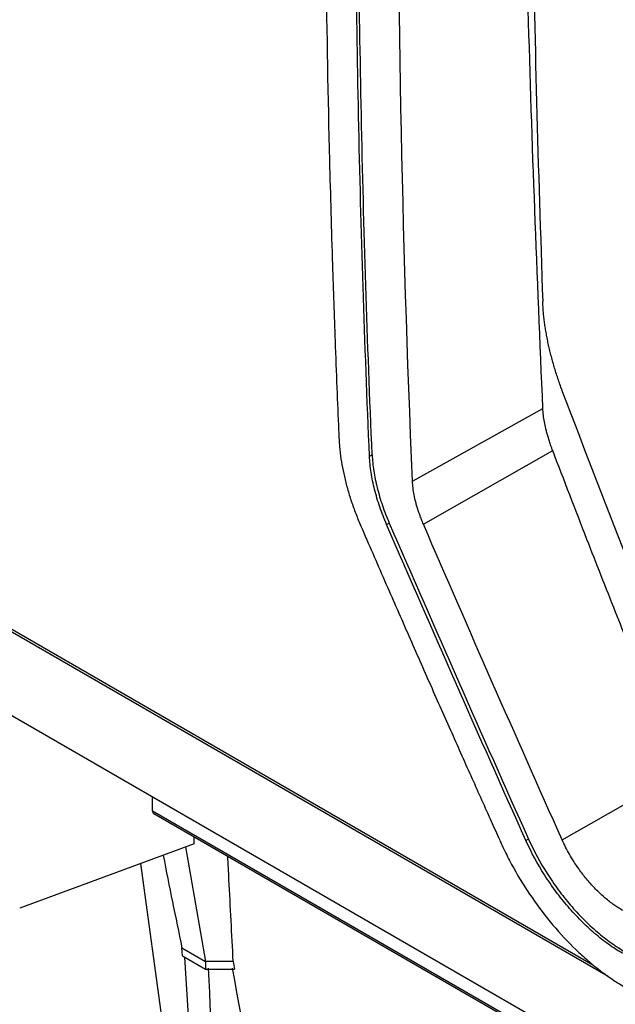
# Model space of a CAD drawing. Header units: millimetres. Extents: x -0.44 to 1.31, y -0.87 to 1.29.
# Tile 147 of 182: x 0.8772 to 0.9075, y 0.8283 to 0.8784. Entities that reach past the tile are written whole.
import ezdxf

# ---------------------------------------------------------------- set-up
doc = ezdxf.new("R2010")
doc.units = ezdxf.units.MM

msp = doc.modelspace()

# ---------------------------------------------------------------- linework, layer by layer
at = {"color": 7, "linetype": 'Continuous', "lineweight": 25}
for p, q in [((0.897184, 0.854905), (0.903824, 0.858607)), ((0.860996, 0.856464), (0.906376, 0.830266)), ((0.907149, 0.829673), (0.861011, 0.856308)), ((0.894992, 0.85617), (0.895127, 0.856245)), ((0.897739, 0.852709), (0.904325, 0.856461)), ((0.895864, 0.852689), (0.895998, 0.852766)), ((0.936802, 0.808295), (0.874199, 0.844435)), ((0.904807, 0.836631), (0.910835, 0.840067)), ((0.883938, 0.83811), (0.883938, 0.838813)), ((0.883999, 0.837975), (0.929225, 0.811867)), ((0.886057, 0.836433), (0.886062, 0.836784)), ((0.903095, 0.83667), (0.902963, 0.836595)), ((0.886057, 0.836433), (0.877165, 0.833143)), ((0.885609, 0.836267), (0.886635, 0.83043)), ((0.885444, 0.819933), (0.883342, 0.835428)), ((0.885434, 0.831124), (0.886635, 0.83043)), ((0.885453, 0.830721), (0.885434, 0.831124)), ((0.885453, 0.830721), (0.886635, 0.830039)), ((0.886225, 0.820384), (0.885584, 0.830646)), ((0.888045, 0.830435), (0.886635, 0.83043)), ((0.886635, 0.83043), (0.886635, 0.830039)), ((0.886635, 0.830039), (0.888109, 0.830044))]:
    msp.add_line(p, q, dxfattribs=at)
at = {"color": 250, "linetype": 'Continuous', "lineweight": 25}
msp.add_line((0.883938, 0.83811), (0.929223, 0.811967), dxfattribs=at)
at = {"color": 7, "linetype": 'Continuous', "lineweight": 25}
for centre, major_axis, ratio, start_param, end_param in [((0.88415, 0.838234), (0.000152, 0.000259), 0.572321, 2.369128, 3.14588), ((1.434392, 1.262799), (0.361976, 0.708551), 0.608642, 2.485368, 2.493149)]:
    msp.add_ellipse(centre, major_axis=major_axis, ratio=ratio, start_param=start_param, end_param=end_param, dxfattribs=at)
for points, knots in [([(0.897184, 0.854905), (0.896086, 0.880047), (0.896234, 0.905978), (0.899022, 0.959099), (0.90166, 0.986289), (0.905528, 1.013938)], [0, 0, 0, 0, 0.5, 0.5, 1, 1, 1, 1]), ([(0.893542, 0.927695), (0.893507, 0.926896), (0.893437, 0.925299), (0.893341, 0.922907), (0.893252, 0.920519), (0.893169, 0.918134), (0.893094, 0.915753), (0.893025, 0.913375), (0.892962, 0.911002), (0.892907, 0.908632), (0.892859, 0.906265), (0.892817, 0.903903), (0.892782, 0.901544), (0.892754, 0.899189), (0.892733, 0.896838), (0.892719, 0.894491), (0.892711, 0.892147), (0.89271, 0.887624), (0.892757, 0.880635), (0.892904, 0.872682), (0.893083, 0.866396), (0.893215, 0.862539), (0.893324, 0.859729), (0.893392, 0.858079), (0.893432, 0.857166), (0.893445, 0.856882), (0.893464, 0.856628), (0.893506, 0.85624), (0.89358, 0.855745), (0.893704, 0.855137), (0.893863, 0.854516), (0.894058, 0.853885), (0.894284, 0.853249), (0.894462, 0.852825), (0.894551, 0.852612)], [0, 0, 0, 0, 0.031265, 0.06253, 0.093795, 0.12506, 0.156325, 0.18759, 0.218855, 0.25012, 0.281385, 0.31265, 0.343916, 0.375181, 0.406446, 0.437711, 0.468976, 0.500241, 0.619062, 0.750342, 0.822647, 0.875386, 0.908206, 0.937916, 0.943259, 0.94573, 0.949631, 0.953484, 0.961168, 0.968889, 0.976638, 0.984415, 0.992204, 1, 1, 1, 1]), ([(0.894992, 0.85617), (0.894742, 0.861902), (0.894556, 0.867674), (0.894315, 0.879297), (0.894259, 0.885148), (0.894285, 0.902812), (0.894562, 0.914737), (0.895098, 0.926798)], [0, 0, 0, 0, 0.25, 0.25, 0.5, 0.5, 1, 1, 1, 1]), ([(0.895127, 0.856245), (0.894878, 0.861978), (0.894694, 0.867751), (0.894455, 0.879375), (0.8944, 0.885227), (0.89443, 0.902893), (0.894709, 0.91482), (0.895247, 0.926881)], [0, 0, 0, 0, 0.25, 0.25, 0.5, 0.5, 1, 1, 1, 1]), ([(0.943973, 0.868825), (0.943905, 0.868795), (0.94367, 0.868689), (0.942903, 0.868681), (0.941614, 0.86939), (0.940054, 0.870303), (0.937757, 0.871624), (0.933778, 0.873922), (0.926822, 0.877954), (0.920219, 0.881683), (0.91542, 0.884565), (0.913879, 0.885347), (0.91304, 0.886091), (0.912481, 0.886781), (0.911784, 0.887916), (0.911262, 0.889556), (0.910564, 0.89152), (0.908585, 0.897258), (0.906649, 0.902927), (0.904742, 0.908465), (0.904178, 0.910223), (0.904309, 0.911769), (0.904444, 0.914785), (0.904589, 0.917292), (0.904704, 0.919288)], [0, 0, 0, 0, 0.0045366, 0.015785, 0.0429601, 0.070566, 0.0981719, 0.1632429, 0.2794412, 0.463154, 0.5090821, 0.5319949, 0.543264, 0.5545106, 0.5658073, 0.5923623, 0.6187114, 0.6447354, 0.8213791, 0.8440777, 0.8667393, 0.8895064, 0.9120523, 1, 1, 1, 1]), ([(0.907259, 0.916798), (0.907197, 0.914985), (0.907127, 0.912945), (0.90694, 0.910494), (0.907375, 0.909169), (0.907939, 0.907371), (0.908819, 0.904614), (0.910359, 0.899831), (0.911799, 0.895333), (0.912999, 0.89179), (0.913364, 0.890517), (0.913872, 0.889569), (0.914416, 0.888834), (0.915153, 0.888273), (0.915981, 0.887787), (0.917199, 0.887021), (0.91932, 0.885723), (0.923304, 0.883309), (0.929681, 0.879552), (0.936547, 0.875732), (0.941592, 0.872926), (0.943811, 0.871812), (0.944526, 0.871872), (0.94513, 0.872178), (0.945608, 0.872966), (0.947797, 0.875738), (0.950112, 0.878898), (0.952277, 0.881729), (0.952689, 0.882267)], [0, 0, 0, 0, 0.069215, 0.077838, 0.095071, 0.112544, 0.140001, 0.189031, 0.276584, 0.293888, 0.311143, 0.319663, 0.328142, 0.341082, 0.35425, 0.367419, 0.398456, 0.453878, 0.552839, 0.691245, 0.760457, 0.77753, 0.786017, 0.794506, 0.811757, 0.82906, 0.967485, 1, 1, 1, 1]), ([(0.903824, 0.858607), (0.903543, 0.865357), (0.90298, 0.878853), (0.902818, 0.893483), (0.903044, 0.901403), (0.90307, 0.902295)], [0, 0, 0, 0, 0.470259, 0.940284, 1, 1, 1, 1]), ([(0.90345, 0.901243), (0.903369, 0.895618), (0.903188, 0.883041), (0.903593, 0.87081), (0.903817, 0.86405)], [0, 0, 0, 0, 0.4473022, 1, 1, 1, 1]), ([(0.904832, 0.859459), (0.904795, 0.859559), (0.90472, 0.85976), (0.904615, 0.86006), (0.904516, 0.860359), (0.904423, 0.860658), (0.904337, 0.860956), (0.904256, 0.861253), (0.904183, 0.861547), (0.904115, 0.861838), (0.904055, 0.862126), (0.904001, 0.862411), (0.903953, 0.862693), (0.903913, 0.862971), (0.903878, 0.863246), (0.903851, 0.863517), (0.90383, 0.863786), (0.903822, 0.863962), (0.903817, 0.86405)], [0, 0, 0, 0, 0.0627549, 0.1253967, 0.187994, 0.2506152, 0.3133393, 0.3761148, 0.43881, 0.5012926, 0.5635473, 0.6256921, 0.6877931, 0.7499169, 0.8121313, 0.8745043, 0.9371044, 1, 1, 1, 1]), ([(0.904325, 0.856461), (0.904295, 0.856541), (0.904238, 0.856699), (0.90416, 0.856932), (0.90409, 0.857155), (0.904029, 0.857368), (0.903963, 0.857626), (0.9039, 0.857928), (0.903848, 0.858275), (0.903832, 0.858495), (0.903824, 0.858607)], [0, 0, 0, 0, 0.107665, 0.211489, 0.311581, 0.408094, 0.501212, 0.664497, 0.830401, 1, 1, 1, 1]), ([(0.895127, 0.856245), (0.895139, 0.855977), (0.895166, 0.855702), (0.895252, 0.855137), (0.895311, 0.854847), (0.895459, 0.854261), (0.895548, 0.853962), (0.8957, 0.853515), (0.895754, 0.853365), (0.895872, 0.853066), (0.895935, 0.852916), (0.895998, 0.852766)], [0, 0, 0, 0, 0.25, 0.25, 0.5, 0.5, 0.75, 0.75, 0.875, 0.875, 1, 1, 1, 1]), ([(0.910835, 0.840067), (0.910501, 0.840881), (0.90987, 0.842419), (0.908987, 0.844595), (0.908218, 0.846503), (0.907254, 0.848918), (0.905963, 0.852204), (0.904905, 0.854952), (0.904325, 0.856461)], [0, 0, 0, 0, 0.149899, 0.283202, 0.399904, 0.500004, 0.72549, 1, 1, 1, 1]), ([(0.895864, 0.852689), (0.895801, 0.852839), (0.895738, 0.852989), (0.89562, 0.853289), (0.895566, 0.853438), (0.895413, 0.853887), (0.895324, 0.854185), (0.895176, 0.854771), (0.895117, 0.855061), (0.895031, 0.855626), (0.895004, 0.855902), (0.894992, 0.85617)], [0, 0, 0, 0, 0.125, 0.125, 0.25, 0.25, 0.5, 0.5, 0.75, 0.75, 1, 1, 1, 1]), ([(0.897739, 0.852709), (0.897705, 0.85279), (0.89764, 0.85295), (0.897552, 0.853185), (0.897474, 0.853412), (0.897405, 0.85363), (0.897332, 0.853893), (0.897262, 0.854204), (0.897206, 0.854561), (0.897191, 0.85479), (0.897184, 0.854905)], [0, 0, 0, 0, 0.10758, 0.211321, 0.311403, 0.408024, 0.501405, 0.664744, 0.830468, 1, 1, 1, 1]), ([(0.894551, 0.852612), (0.894953, 0.851689), (0.89574, 0.849879), (0.896904, 0.847224), (0.898024, 0.844683), (0.8991, 0.842256), (0.900132, 0.839941), (0.900949, 0.838116), (0.901461, 0.836977), (0.901664, 0.836527), (0.901783, 0.836264), (0.901992, 0.835828), (0.902467, 0.834926), (0.903249, 0.833669), (0.904323, 0.832264), (0.905304, 0.831216), (0.906117, 0.830472), (0.906636, 0.830049), (0.907051, 0.82974), (0.90735, 0.82953), (0.907663, 0.82933), (0.907872, 0.829203), (0.907991, 0.829132)], [0, 0, 0, 0, 0.109183, 0.213979, 0.314388, 0.41041, 0.502046, 0.589589, 0.627557, 0.63775, 0.643237, 0.658833, 0.689815, 0.75182, 0.813904, 0.875978, 0.907042, 0.937961, 0.953626, 0.968849, 0.982378, 1, 1, 1, 1]), ([(0.903095, 0.83667), (0.903364, 0.836069), (0.90368, 0.835487), (0.904218, 0.83464), (0.90441, 0.834361), (0.904811, 0.833818), (0.905018, 0.833558), (0.905446, 0.833059), (0.905667, 0.83282), (0.90612, 0.832363), (0.906355, 0.832145), (0.906824, 0.831744), (0.90706, 0.831559), (0.907415, 0.831303), (0.907534, 0.831222), (0.907773, 0.831069), (0.907893, 0.830998), (0.908013, 0.830926)], [0, 0, 0, 0, 0.25, 0.25, 0.375, 0.375, 0.5, 0.5, 0.625, 0.625, 0.75, 0.75, 0.875, 0.875, 0.9375, 0.9375, 1, 1, 1, 1]), ([(0.907892, 0.833036), (0.907811, 0.833085), (0.907661, 0.833176), (0.907363, 0.833373), (0.906998, 0.83366), (0.906563, 0.834064), (0.906146, 0.834513), (0.905754, 0.835003), (0.905435, 0.835469), (0.90518, 0.835891), (0.90498, 0.836259), (0.904865, 0.836507), (0.904807, 0.836631)], [0, 0, 0, 0, 0.0677957, 0.1251184, 0.2493262, 0.3747532, 0.4995469, 0.6240545, 0.7495812, 0.8336012, 0.9168581, 1, 1, 1, 1]), ([(0.907884, 0.830849), (0.907764, 0.830921), (0.907644, 0.830992), (0.907405, 0.831145), (0.907287, 0.831226), (0.906931, 0.831481), (0.906696, 0.831666), (0.90623, 0.832064), (0.905997, 0.832281), (0.90554, 0.832739), (0.905319, 0.832979), (0.904892, 0.833477), (0.904685, 0.833737), (0.904286, 0.834275), (0.904093, 0.834556), (0.90355, 0.83541), (0.903233, 0.835994), (0.902963, 0.836595)], [0, 0, 0, 0, 0.0625, 0.0625, 0.125, 0.125, 0.25, 0.25, 0.375, 0.375, 0.5, 0.5, 0.625, 0.625, 0.75, 0.75, 1, 1, 1, 1]), ([(0.888045, 0.830435), (0.887972, 0.831823), (0.887879, 0.833605), (0.887791, 0.835401), (0.887771, 0.835798)], [0, 0, 0, 0, 0.77922, 1, 1, 1, 1])]:
    msp.add_open_spline(points, degree=3, knots=knots, dxfattribs=at)
for points in [[(0.912005, 0.841346), (0.909529, 0.847336), (0.907138, 0.853374), (0.904832, 0.859459)], [(0.902963, 0.836595), (0.900563, 0.841937), (0.898197, 0.847303), (0.895864, 0.852689)], [(0.895998, 0.852766), (0.89833, 0.847379), (0.900695, 0.842013), (0.903095, 0.83667)], [(0.904807, 0.836631), (0.902417, 0.841968), (0.900062, 0.847328), (0.897739, 0.852709)], [(0.888045, 0.830435), (0.888067, 0.830305), (0.888088, 0.830174), (0.888109, 0.830044)], [(0.886773, 0.8301), (0.886924, 0.826758), (0.887076, 0.823416), (0.887225, 0.820075)], [(0.889873, 0.820155), (0.889228, 0.823466), (0.888607, 0.826782), (0.888012, 0.8301)]]:
    msp.add_open_spline(points, degree=3, dxfattribs=at)

doc.saveas('drawing.dxf')
